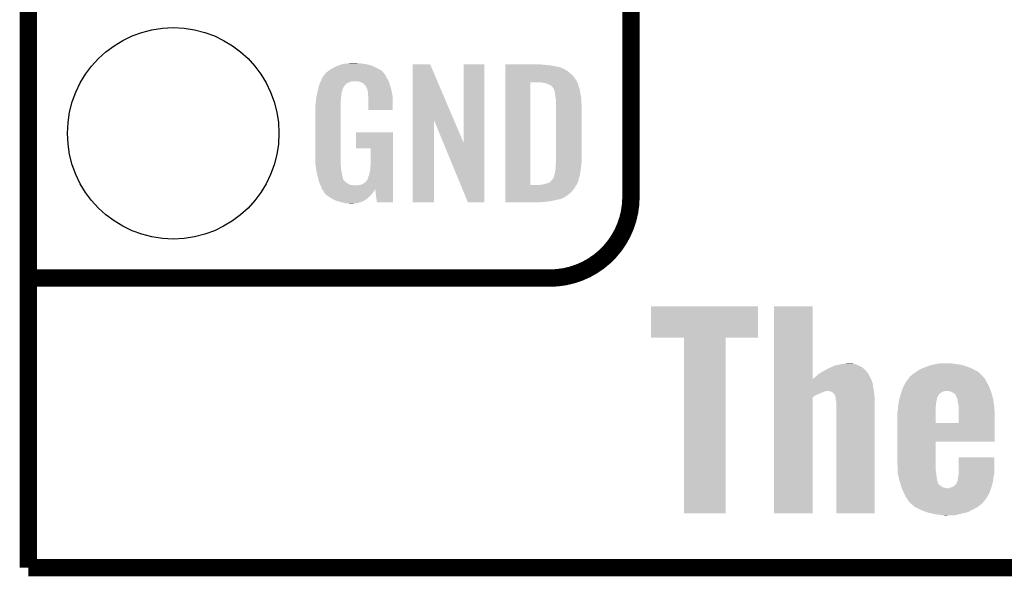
# Model space of a CAD drawing. Extents: x -1.3 to 24.2, y -3.9 to 39.2.
# Tile 1 of 33: x -1.3 to 7.3, y -3.9 to 1. Entities that reach past the tile are written whole.
import ezdxf

# ---------------------------------------------------------------- set-up
doc = ezdxf.new("R2010")
doc.units = 0
doc.layers.get('0').update_dxf_attribs({"linetype": 'CONTINUOUS'})
for name, color, linetype in [('THERMO_31_CLICK_V100_GKO', 5, 'CONTINUOUS'), ('THERMO_31_CLICK_V100_GTO', 14, 'CONTINUOUS'), ('THERMO_31_CLICK_V100_GTS', 12, 'CONTINUOUS')]:
    doc.layers.add(name, color=color, linetype=linetype)

# ---------------------------------------------------------------- blocks, each defined once
blk = doc.blocks.new('ROUND_44')
blk.add_circle((0, 0), 0.9271)

msp = doc.modelspace()

# ---------------------------------------------------------------- linework, layer by layer
at = {"layer": 'THERMO_31_CLICK_V100_GKO', "const_width": 0.1524}
for points in [[(-1.27, -3.81), (-1.27, 36.83)], [(-1.27, -3.81), (21.59, -3.81)]]:
    msp.add_lwpolyline(points, dxfattribs=at)
at = {"layer": 'THERMO_31_CLICK_V100_GTO', "const_width": 0.1524}
for points in [[(4.0132, -0.5588), (4.0132, 18.3388)], [(-1.27, -1.27), (3.302, -1.27)], [(-1.27, -1.27), (-0.26924, -1.27)]]:
    msp.add_lwpolyline(points, dxfattribs=at)
msp.add_lwpolyline([(3.302, -1.27, 0.4142136), (4.0132, -0.5588)], format="xyb", dxfattribs=at)
at = {"layer": 'THERMO_31_CLICK_V100_GTO'}
for points in [[(1.46812, 0.60198), (1.485054, 0.60706), (1.710686, 0.60198), (1.689098, 0.60706)], [(1.485054, 0.60706), (1.493522, 0.6096), (1.689098, 0.60706), (1.67005, 0.6096)], [(1.493522, 0.6096), (1.524, 0.61214), (1.67005, 0.6096), (1.651, 0.61214)], [(1.524, 0.61214), (1.53924, 0.61468), (1.651, 0.61214), (1.635762, 0.61468)], [(1.53924, 0.61468), (1.554482, 0.61722), (1.617982, 0.61468), (1.607822, 0.61722)], [(2.098052, 0.116728), (2.09806, 0.604506), (2.461042, 0.116728), (2.252984, 0.604506)], [(2.09806, 0.604506), (2.098062, 0.60452), (2.252984, 0.604506), (2.098062, 0.60452)], [(2.54762, -0.086252), (2.54764, 0.604498), (2.727946, -0.086252), (2.72796, 0.604498)], [(2.54764, 0.604498), (2.547642, 0.60452), (2.72796, 0.604498), (2.547642, 0.60452)], [(2.91086, 0.60198), (2.910862, 0.60452), (3.24612, 0.60198), (3.22072, 0.60452)], [(1.328424, 0.51563), (1.332992, 0.52324), (1.85673, 0.51563), (1.849122, 0.52324)], [(1.332992, 0.52324), (1.33604, 0.528316), (1.849122, 0.52324), (1.846582, 0.528316)], [(1.33604, 0.528316), (1.336044, 0.528322), (1.846582, 0.528316), (1.846578, 0.528322)], [(1.336044, 0.528322), (1.3589, 0.5461), (1.846578, 0.528322), (1.831342, 0.5461)], [(1.3589, 0.5461), (1.37636, 0.558798), (1.831342, 0.5461), (1.81356, 0.558798)], [(1.37636, 0.558798), (1.386842, 0.56642), (1.81356, 0.558798), (1.798318, 0.56642)], [(1.386842, 0.56642), (1.41224, 0.57912), (1.798318, 0.56642), (1.77292, 0.57912)], [(1.41224, 0.57912), (1.4224, 0.5842), (1.77292, 0.57912), (1.761308, 0.5842)], [(1.4224, 0.5842), (1.44526, 0.59436), (1.761308, 0.5842), (1.738084, 0.59436)], [(1.44526, 0.59436), (1.452874, 0.596898), (1.738084, 0.59436), (1.732282, 0.596898)], [(1.452874, 0.596898), (1.46812, 0.60198), (1.732282, 0.596898), (1.710686, 0.60198)], [(2.91086, 0.59944), (2.91086, 0.60198), (3.27914, 0.59944), (3.24612, 0.60198)], [(2.91086, 0.59436), (2.91086, 0.59944), (3.317238, 0.59436), (3.27914, 0.59944)], [(2.91086, 0.579118), (2.91086, 0.59436), (3.393442, 0.579118), (3.317238, 0.59436)], [(2.91086, 0.56388), (2.91086, 0.579118), (3.42646, 0.56388), (3.393442, 0.579118)], [(2.91086, 0.561338), (2.91086, 0.56388), (3.431542, 0.561338), (3.42646, 0.56388)], [(2.91086, 0.55626), (2.91086, 0.561338), (3.439162, 0.55626), (3.431542, 0.561338)], [(2.91086, 0.54864), (2.91086, 0.55626), (3.4544, 0.54864), (3.439162, 0.55626)], [(2.91086, 0.5334), (2.91086, 0.54864), (3.47218, 0.5334), (3.4544, 0.54864)], [(2.91086, 0.515622), (2.91086, 0.5334), (3.4925, 0.515622), (3.47218, 0.5334)], [(1.280828, 0.426718), (1.285106, 0.436878), (1.511296, 0.426718), (1.521458, 0.436878)], [(1.285106, 0.436878), (1.288314, 0.4445), (1.521458, 0.436878), (1.534158, 0.4445)], [(1.288314, 0.4445), (1.292592, 0.454658), (1.534158, 0.4445), (1.562098, 0.454658)], [(1.292592, 0.45466), (1.2958, 0.46228), (1.88976, 0.45466), (1.88722, 0.46228)], [(1.292592, 0.454658), (1.292592, 0.45466), (1.562098, 0.454658), (1.625596, 0.45466)], [(1.2958, 0.46228), (1.29794, 0.46736), (1.88722, 0.46228), (1.883988, 0.46736)], [(1.29794, 0.46736), (1.3081, 0.49022), (1.883988, 0.46736), (1.869442, 0.49022)], [(1.3081, 0.49022), (1.308102, 0.490222), (1.869442, 0.49022), (1.869442, 0.490222)], [(1.308102, 0.490222), (1.323334, 0.513076), (1.869442, 0.490222), (1.859282, 0.513076)], [(1.323334, 0.513076), (1.32334, 0.513084), (1.859282, 0.513076), (1.859276, 0.513084)], [(1.32334, 0.513084), (1.323362, 0.51562), (1.859276, 0.513084), (1.85674, 0.51562)], [(1.323362, 0.51562), (1.328424, 0.51563), (1.85674, 0.51562), (1.85673, 0.51563)], [(1.640842, 0.44958), (1.625596, 0.45466), (1.891454, 0.44958), (1.88976, 0.45466)], [(1.650998, 0.447042), (1.640842, 0.44958), (1.8923, 0.447042), (1.891454, 0.44958)], [(1.666238, 0.436882), (1.650998, 0.447042), (1.895686, 0.436882), (1.8923, 0.447042)], [(1.671316, 0.434342), (1.666238, 0.436882), (1.896534, 0.434342), (1.895686, 0.436882)], [(1.680028, 0.42418), (1.671316, 0.434342), (1.89992, 0.42418), (1.896534, 0.434342)], [(2.910842, -0.452098), (2.910858, 0.44704), (3.13182, -0.452098), (3.131842, 0.44704)], [(2.910858, 0.4699), (2.91086, 0.4953), (3.5306, 0.4699), (3.51282, 0.4953)], [(2.910858, 0.44704), (2.910858, 0.4699), (3.54307, 0.44704), (3.5306, 0.4699)], [(2.91086, 0.4953), (2.91086, 0.515622), (3.51282, 0.4953), (3.4925, 0.515622)], [(3.243582, 0.4445), (3.223258, 0.44704), (3.544456, 0.4445), (3.54307, 0.44704)], [(3.25247, 0.44196), (3.243582, 0.4445), (3.54584, 0.44196), (3.544456, 0.4445)], [(3.261358, 0.43942), (3.25247, 0.44196), (3.547112, 0.43942), (3.54584, 0.44196)], [(3.274062, 0.436878), (3.261358, 0.43942), (3.548382, 0.436878), (3.547112, 0.43942)], [(3.286762, 0.431798), (3.274062, 0.436878), (3.549652, 0.431798), (3.548382, 0.436878)], [(3.294382, 0.42672), (3.286762, 0.431798), (3.55092, 0.42672), (3.549652, 0.431798)], [(1.260106, 0.342898), (1.262244, 0.353058), (1.4732, 0.342898), (1.47574, 0.353058)], [(1.262244, 0.353058), (1.263848, 0.360676), (1.47574, 0.353058), (1.47574, 0.360676)], [(1.263848, 0.360676), (1.26492, 0.36576), (1.47574, 0.360676), (1.477588, 0.36576)], [(1.26492, 0.36576), (1.270362, 0.388618), (1.477588, 0.36576), (1.4859, 0.388618)], [(1.270362, 0.388618), (1.2752, 0.408938), (1.4859, 0.388618), (1.49606, 0.408938)], [(1.2752, 0.408938), (1.277622, 0.419102), (1.49606, 0.408938), (1.502836, 0.419102)], [(1.277622, 0.419102), (1.279758, 0.424176), (1.502836, 0.419102), (1.50622, 0.424176)], [(1.279758, 0.424176), (1.280828, 0.426718), (1.50622, 0.424176), (1.511296, 0.426718)], [(1.68656, 0.41656), (1.680028, 0.42418), (1.902162, 0.41656), (1.89992, 0.42418)], [(1.69672, 0.396242), (1.68656, 0.41656), (1.908138, 0.396242), (1.902162, 0.41656)], [(1.701796, 0.388626), (1.69672, 0.396242), (1.910378, 0.388626), (1.908138, 0.396242)], [(1.7018, 0.381004), (1.701796, 0.388626), (1.91262, 0.381004), (1.910378, 0.388626)], [(1.701802, 0.381002), (1.7018, 0.381004), (1.91262, 0.381002), (1.91262, 0.381004)], [(1.704338, 0.375924), (1.701802, 0.381002), (1.913588, 0.375924), (1.91262, 0.381002)], [(1.70434, 0.373382), (1.704338, 0.375924), (1.914072, 0.373382), (1.913588, 0.375924)], [(1.70688, 0.360682), (1.70434, 0.373382), (1.916492, 0.360682), (1.914072, 0.373382)], [(1.70688, 0.340362), (1.70688, 0.360682), (1.920362, 0.340362), (1.916492, 0.360682)], [(3.299464, 0.42418), (3.294382, 0.42672), (3.551646, 0.42418), (3.55092, 0.42672)], [(3.302004, 0.424178), (3.299464, 0.42418), (3.551648, 0.424178), (3.551646, 0.42418)], [(3.31216, 0.419098), (3.302004, 0.424178), (3.553098, 0.419098), (3.551648, 0.424178)], [(3.322318, 0.40894), (3.31216, 0.419098), (3.556, 0.40894), (3.553098, 0.419098)], [(3.32232, 0.408938), (3.322318, 0.40894), (3.556002, 0.408938), (3.556, 0.40894)], [(3.337562, 0.388618), (3.32232, 0.408938), (3.562774, 0.388618), (3.556002, 0.408938)], [(3.338198, 0.38608), (3.337562, 0.388618), (3.56362, 0.38608), (3.562774, 0.388618)], [(3.3401, 0.378462), (3.338198, 0.38608), (3.56489, 0.378462), (3.56362, 0.38608)], [(3.34264, 0.37084), (3.3401, 0.378462), (3.56616, 0.37084), (3.56489, 0.378462)], [(3.34518, 0.365756), (3.34264, 0.37084), (3.567008, 0.365756), (3.56616, 0.37084)], [(3.34518, 0.363218), (3.34518, 0.365756), (3.567432, 0.363218), (3.567008, 0.365756)], [(3.34645, 0.3556), (3.34518, 0.363218), (3.5687, 0.3556), (3.567432, 0.363218)], [(3.34772, 0.34798), (3.34645, 0.3556), (3.570224, 0.34798), (3.5687, 0.3556)], [(3.35153, 0.3175), (3.34772, 0.34798), (3.57632, 0.3175), (3.570224, 0.34798)], [(1.24714, 0.25146), (1.24968, 0.26924), (1.46812, 0.25146), (1.46812, 0.26924)], [(1.24968, 0.26924), (1.250214, 0.274318), (1.46812, 0.26924), (1.46812, 0.274318)], [(1.250214, 0.274318), (1.25262, 0.29718), (1.46812, 0.274318), (1.47066, 0.29718)], [(1.25262, 0.29718), (1.254492, 0.314958), (1.47066, 0.29718), (1.47066, 0.314958)], [(1.254492, 0.314958), (1.25476, 0.3175), (1.47066, 0.314958), (1.471082, 0.3175)], [(1.25476, 0.3175), (1.257432, 0.330198), (1.471082, 0.3175), (1.4732, 0.330198)], [(1.257432, 0.330198), (1.260106, 0.342898), (1.4732, 0.330198), (1.4732, 0.342898)], [(1.708836, 0.327658), (1.70688, 0.340362), (1.92278, 0.327658), (1.920362, 0.340362)], [(1.71196, 0.307342), (1.708836, 0.327658), (1.923628, 0.307342), (1.92278, 0.327658)], [(1.71196, 0.2667), (1.71196, 0.307342), (1.92532, 0.2667), (1.923628, 0.307342)], [(1.71196, 0.203222), (1.71196, 0.2667), (1.925298, 0.203222), (1.92532, 0.2667)], [(3.35534, 0.287018), (3.35153, 0.3175), (3.578114, 0.287018), (3.57632, 0.3175)], [(3.35534, 0.27432), (3.35534, 0.287018), (3.57886, 0.27432), (3.578114, 0.287018)], [(3.35534, 0.228602), (3.35534, 0.27432), (3.5814, 0.228602), (3.57886, 0.27432)], [(1.2446, 0.218442), (1.24714, 0.233682), (1.46812, 0.218442), (1.46812, 0.233682)], [(1.2446, -0.20574), (1.2446, 0.218442), (1.46812, -0.20574), (1.46812, 0.218442)], [(1.24714, 0.233682), (1.24714, 0.25146), (1.46812, 0.233682), (1.46812, 0.25146)], [(1.925298, 0.2032), (1.71196, 0.203222), (1.925298, 0.2032), (1.925298, 0.203222)], [(3.35534, -0.23622), (3.35534, 0.228602), (3.5814, -0.23622), (3.5814, 0.228602)], [(2.09804, -0.604498), (2.098052, 0.116728), (2.285978, -0.604498), (2.286, 0.116728)], [(2.369636, -0.086252), (2.286, 0.116728), (2.54762, -0.086252), (2.461042, 0.116728)], [(1.60274, -0.132058), (1.60276, 0.007598), (1.927854, -0.132058), (1.92786, 0.007598)], [(1.60276, 0.007598), (1.602762, 0.00762), (1.92786, 0.007598), (1.602762, 0.00762)], [(2.583176, -0.604506), (2.369636, -0.086252), (2.727938, -0.604506), (2.727946, -0.086252)], [(1.732258, -0.13208), (1.60274, -0.132058), (1.927854, -0.13208), (1.927854, -0.132058)], [(1.73228, -0.243842), (1.732258, -0.13208), (1.92785, -0.243842), (1.927854, -0.13208)], [(1.246868, -0.26924), (1.2446, -0.20574), (1.46812, -0.26924), (1.46812, -0.20574)], [(1.72974, -0.28194), (1.73228, -0.243842), (1.927848, -0.28194), (1.92785, -0.243842)], [(3.354416, -0.26162), (3.35534, -0.25146), (3.57886, -0.26162), (3.579876, -0.25146)], [(3.35534, -0.25146), (3.35534, -0.23622), (3.579876, -0.25146), (3.5814, -0.23622)], [(1.24714, -0.276858), (1.246868, -0.26924), (1.469074, -0.276858), (1.46812, -0.26924)], [(1.249174, -0.289562), (1.24714, -0.276858), (1.47066, -0.289562), (1.469074, -0.276858)], [(1.252832, -0.312422), (1.249174, -0.289562), (1.47066, -0.312422), (1.47066, -0.289562)], [(1.256488, -0.33528), (1.252832, -0.312422), (1.47574, -0.33528), (1.47066, -0.312422)], [(1.2573, -0.34036), (1.256488, -0.33528), (1.476756, -0.34036), (1.47574, -0.33528)], [(1.26238, -0.36068), (1.2573, -0.34036), (1.48082, -0.36068), (1.476756, -0.34036)], [(1.71704, -0.365758), (1.72212, -0.3429), (1.927846, -0.365758), (1.927846, -0.3429)], [(1.72212, -0.3429), (1.7272, -0.31496), (1.927846, -0.3429), (1.927848, -0.31496)], [(1.7272, -0.31496), (1.72974, -0.28194), (1.927848, -0.31496), (1.927848, -0.28194)], [(3.347718, -0.345442), (3.34772, -0.335282), (3.568698, -0.345442), (3.57015, -0.335282)], [(3.34772, -0.335282), (3.35026, -0.322578), (3.57015, -0.335282), (3.571966, -0.322578)], [(3.35026, -0.322578), (3.3528, -0.30226), (3.571966, -0.322578), (3.574868, -0.30226)], [(3.3528, -0.279398), (3.354416, -0.26162), (3.577378, -0.279398), (3.57886, -0.26162)], [(3.3528, -0.2921), (3.3528, -0.279398), (3.57632, -0.2921), (3.577378, -0.279398)], [(3.3528, -0.30226), (3.3528, -0.2921), (3.574868, -0.30226), (3.57632, -0.2921)], [(1.269366, -0.388622), (1.26238, -0.36068), (1.485902, -0.388622), (1.48082, -0.36068)], [(1.27, -0.39116), (1.269366, -0.388622), (1.486856, -0.39116), (1.485902, -0.388622)], [(1.273558, -0.40894), (1.27, -0.39116), (1.493524, -0.40894), (1.486856, -0.39116)], [(1.274066, -0.411484), (1.273558, -0.40894), (1.496062, -0.411484), (1.493524, -0.40894)], [(1.27508, -0.416558), (1.274066, -0.411484), (1.498604, -0.416558), (1.496062, -0.411484)], [(1.275082, -0.41656), (1.27508, -0.416558), (1.498604, -0.41656), (1.498604, -0.416558)], [(1.280796, -0.4318), (1.275082, -0.41656), (1.51892, -0.4318), (1.498604, -0.41656)], [(1.673858, -0.43688), (1.689102, -0.424178), (1.927844, -0.43688), (1.927844, -0.424178)], [(1.689102, -0.424178), (1.701802, -0.406398), (1.927844, -0.424178), (1.927844, -0.406398)], [(1.701802, -0.406398), (1.70434, -0.403856), (1.927844, -0.406398), (1.927844, -0.403856)], [(1.70434, -0.403856), (1.70688, -0.396238), (1.927844, -0.403856), (1.927844, -0.396238)], [(1.70688, -0.396238), (1.709422, -0.383538), (1.927844, -0.396238), (1.927844, -0.383538)], [(1.709422, -0.383538), (1.71704, -0.365758), (1.927844, -0.383538), (1.927846, -0.365758)], [(3.291842, -0.43434), (3.30708, -0.42418), (3.54584, -0.43434), (3.548966, -0.42418)], [(3.30708, -0.42418), (3.309622, -0.421638), (3.548966, -0.42418), (3.549748, -0.421638)], [(3.309622, -0.421638), (3.32232, -0.4064), (3.549748, -0.421638), (3.554436, -0.4064)], [(3.32232, -0.4064), (3.32613, -0.40132), (3.554436, -0.4064), (3.556, -0.40132)], [(3.32613, -0.40132), (3.337558, -0.386084), (3.556, -0.40132), (3.560062, -0.386084)], [(3.337558, -0.386084), (3.3401, -0.37084), (3.560062, -0.386084), (3.564128, -0.37084)], [(3.3401, -0.37084), (3.342638, -0.363222), (3.564128, -0.37084), (3.56616, -0.363222)], [(3.342638, -0.363222), (3.345178, -0.355602), (3.56616, -0.363222), (3.567248, -0.355602)], [(3.345178, -0.355602), (3.34518, -0.353064), (3.567248, -0.355602), (3.56761, -0.353064)], [(3.34518, -0.353064), (3.347718, -0.345442), (3.56761, -0.353064), (3.568698, -0.345442)], [(1.2827, -0.43688), (1.280796, -0.4318), (1.52527, -0.43688), (1.51892, -0.4318)], [(1.284878, -0.441962), (1.2827, -0.43688), (1.531622, -0.441962), (1.52527, -0.43688)], [(1.289232, -0.45212), (1.284878, -0.441962), (1.551944, -0.45212), (1.531622, -0.441962)], [(1.29032, -0.45466), (1.289232, -0.45212), (1.57226, -0.45466), (1.551944, -0.45212)], [(1.29159, -0.4572), (1.29032, -0.45466), (1.597658, -0.4572), (1.57226, -0.45466)], [(1.29794, -0.4699), (1.29159, -0.4572), (1.927842, -0.4699), (1.927842, -0.4572)], [(1.30302, -0.485138), (1.29794, -0.4699), (1.927842, -0.485138), (1.927842, -0.4699)], [(1.30357, -0.486236), (1.30302, -0.485138), (1.927842, -0.486236), (1.927842, -0.485138)], [(1.30357, -0.486238), (1.30357, -0.486236), (1.77038, -0.486238), (1.7704, -0.486236)], [(1.305564, -0.490224), (1.30357, -0.486238), (1.770378, -0.490224), (1.77038, -0.486238)], [(1.3081, -0.495298), (1.305564, -0.490224), (1.767478, -0.495298), (1.770378, -0.490224)], [(1.316568, -0.508), (1.3081, -0.495298), (1.76022, -0.508), (1.767478, -0.495298)], [(1.31826, -0.51054), (1.316568, -0.508), (1.758314, -0.51054), (1.76022, -0.508)], [(1.320794, -0.513074), (1.31826, -0.51054), (1.756414, -0.513074), (1.758314, -0.51054)], [(1.3208, -0.515616), (1.320794, -0.513074), (1.754508, -0.515616), (1.756414, -0.513074)], [(1.329872, -0.52832), (1.3208, -0.515616), (1.74498, -0.52832), (1.754508, -0.515616)], [(1.610362, -0.4572), (1.62306, -0.45466), (1.927842, -0.4572), (1.927842, -0.45466)], [(1.62306, -0.45466), (1.640842, -0.452118), (1.927842, -0.45466), (1.927842, -0.452118)], [(1.640842, -0.452118), (1.656082, -0.44704), (1.927842, -0.452118), (1.927842, -0.44704)], [(1.656082, -0.44704), (1.673858, -0.43688), (1.927842, -0.44704), (1.927844, -0.43688)], [(1.785618, -0.6045), (1.7704, -0.486236), (1.927838, -0.6045), (1.927842, -0.486236)], [(2.91084, -0.523242), (2.910842, -0.4826), (3.482338, -0.523242), (3.5179, -0.4826)], [(2.910842, -0.45212), (2.910842, -0.452098), (3.213098, -0.45212), (3.13182, -0.452098)], [(2.910842, -0.462282), (2.910842, -0.45212), (3.528058, -0.462282), (3.536186, -0.45212)], [(2.910842, -0.4826), (2.910842, -0.462282), (3.5179, -0.4826), (3.528058, -0.462282)], [(3.213098, -0.45212), (3.225798, -0.44958), (3.536186, -0.45212), (3.53822, -0.44958)], [(3.241036, -0.44958), (3.27406, -0.43942), (3.53822, -0.44958), (3.5433, -0.43942)], [(3.27406, -0.43942), (3.29184, -0.434342), (3.5433, -0.43942), (3.545838, -0.434342)], [(3.29184, -0.434342), (3.291842, -0.43434), (3.545838, -0.434342), (3.54584, -0.43434)], [(1.333498, -0.533398), (1.329872, -0.52832), (1.740466, -0.533398), (1.74498, -0.52832)], [(1.35382, -0.54864), (1.333498, -0.533398), (1.726916, -0.54864), (1.740466, -0.533398)], [(1.357632, -0.55118), (1.35382, -0.54864), (1.72466, -0.55118), (1.726916, -0.54864)], [(1.391918, -0.574038), (1.357632, -0.55118), (1.699516, -0.574038), (1.72466, -0.55118)], [(1.39737, -0.576582), (1.391918, -0.574038), (1.696718, -0.576582), (1.699516, -0.574038)], [(1.43002, -0.59182), (1.39737, -0.576582), (1.670048, -0.59182), (1.696718, -0.576582)], [(1.447292, -0.5969), (1.43002, -0.59182), (1.661158, -0.5969), (1.670048, -0.59182)], [(1.4732, -0.60452), (1.447292, -0.5969), (1.639568, -0.60452), (1.661158, -0.5969)], [(2.91084, -0.54356), (2.91084, -0.523242), (3.456938, -0.54356), (3.482338, -0.523242)], [(2.91084, -0.56134), (2.91084, -0.54356), (3.428998, -0.56134), (3.456938, -0.54356)], [(2.91084, -0.56896), (2.91084, -0.56134), (3.41376, -0.56896), (3.428998, -0.56134)], [(2.91084, -0.57658), (2.91084, -0.56896), (3.395978, -0.57658), (3.41376, -0.56896)], [(2.91084, -0.58166), (2.91084, -0.57658), (3.36804, -0.58166), (3.395978, -0.57658)], [(2.91084, -0.58928), (2.91084, -0.58166), (3.33756, -0.58928), (3.36804, -0.58166)], [(2.91084, -0.5969), (2.91084, -0.58928), (3.29946, -0.5969), (3.33756, -0.58928)], [(2.91084, -0.60198), (2.91084, -0.5969), (3.25374, -0.60198), (3.29946, -0.5969)], [(2.91084, -0.604498), (2.91084, -0.60198), (3.205898, -0.604498), (3.25374, -0.60198)], [(1.50876, -0.61214), (1.4732, -0.60452), (1.617978, -0.61214), (1.639568, -0.60452)], [(1.523998, -0.61468), (1.50876, -0.61214), (1.59258, -0.61468), (1.617978, -0.61214)], [(1.551938, -0.61722), (1.539238, -0.61468), (1.567182, -0.61722), (1.59258, -0.61468)], [(1.927838, -0.60452), (1.785618, -0.6045), (1.927838, -0.60452), (1.927838, -0.6045)], [(2.285978, -0.60452), (2.09804, -0.604498), (2.285978, -0.60452), (2.285978, -0.604498)], [(2.727938, -0.60452), (2.583176, -0.604506), (2.727938, -0.60452), (2.727938, -0.604506)], [(3.205482, -0.60452), (2.91084, -0.604498), (3.205482, -0.60452), (3.205898, -0.604498)], [(4.18846, -1.793218), (4.18848, -1.518942), (5.128238, -1.793218), (5.12826, -1.518942)], [(4.18848, -1.518942), (4.188482, -1.51892), (5.12826, -1.518942), (4.188482, -1.51892)], [(5.267974, -2.156436), (5.26798, -1.518942), (5.605816, -2.156436), (5.60578, -1.518942)], [(5.26798, -1.518942), (5.267982, -1.51892), (5.60578, -1.518942), (5.267982, -1.51892)], [(4.477998, -1.79324), (4.18846, -1.793218), (5.128238, -1.79324), (5.128238, -1.793218)], [(4.478, -1.793262), (4.477998, -1.79324), (4.84378, -1.793262), (5.128238, -1.79324)], [(4.47802, -3.332458), (4.478, -1.793262), (4.843758, -3.332458), (4.84378, -1.793262)], [(5.726176, -2.07264), (5.74548, -2.06248), (6.06298, -2.07264), (6.05155, -2.06248)], [(5.74548, -2.06248), (5.766812, -2.052322), (6.05155, -2.06248), (6.04012, -2.052322)], [(5.766812, -2.052322), (5.798822, -2.03708), (6.04012, -2.052322), (6.00964, -2.03708)], [(5.798822, -2.03708), (5.847588, -2.02692), (6.00964, -2.03708), (5.986782, -2.02692)], [(5.847588, -2.02692), (5.85978, -2.02438), (5.986782, -2.02692), (5.978316, -2.02438)], [(5.85978, -2.02438), (5.902114, -2.0193), (5.978316, -2.02438), (5.961382, -2.0193)], [(5.902114, -2.0193), (5.923282, -2.01676), (5.961382, -2.0193), (5.94106, -2.01676)], [(6.54304, -2.07264), (6.560184, -2.06502), (7.021716, -2.07264), (7.007862, -2.06502)], [(6.560184, -2.06502), (6.58876, -2.05232), (7.007862, -2.06502), (6.974528, -2.05232)], [(6.58876, -2.05232), (6.611628, -2.044698), (6.974528, -2.05232), (6.95452, -2.044698)], [(6.611628, -2.044698), (6.6421, -2.034542), (6.95452, -2.044698), (6.922358, -2.034542)], [(6.6421, -2.034542), (6.664118, -2.02946), (6.922358, -2.034542), (6.906262, -2.02946)], [(6.664118, -2.02946), (6.68613, -2.02438), (6.906262, -2.02946), (6.857998, -2.02438)], [(6.68613, -2.02438), (6.708142, -2.0193), (6.857998, -2.02438), (6.830908, -2.0193)], [(6.708142, -2.0193), (6.7818, -2.01676), (6.830908, -2.0193), (6.817362, -2.01676)], [(5.267972, -2.189484), (5.267974, -2.15646), (6.13156, -2.189484), (6.11886, -2.15646)], [(5.267974, -2.15646), (5.267974, -2.156436), (6.11886, -2.15646), (6.118848, -2.156436)], [(5.605816, -2.156436), (5.613402, -2.15138), (6.118848, -2.156436), (6.116038, -2.15138)], [(5.613402, -2.15138), (5.63118, -2.13614), (6.116038, -2.15138), (6.107572, -2.13614)], [(5.63118, -2.13614), (5.63397, -2.133602), (6.107572, -2.13614), (6.10616, -2.133602)], [(5.63397, -2.133602), (5.653528, -2.115822), (6.10616, -2.133602), (6.09854, -2.115822)], [(5.653528, -2.115822), (5.659122, -2.110738), (6.09854, -2.115822), (6.09473, -2.110738)], [(5.659122, -2.110738), (5.667584, -2.10566), (6.09473, -2.110738), (6.090922, -2.10566)], [(5.667584, -2.10566), (5.676044, -2.100584), (6.090922, -2.10566), (6.088382, -2.100584)], [(5.676044, -2.100584), (5.69722, -2.08788), (6.088382, -2.100584), (6.076834, -2.08788)], [(5.69722, -2.08788), (5.726176, -2.07264), (6.076834, -2.08788), (6.06298, -2.07264)], [(6.423662, -2.18186), (6.444246, -2.153922), (7.13232, -2.18186), (7.117082, -2.153922)], [(6.444246, -2.153922), (6.453604, -2.141222), (7.117082, -2.153922), (7.104382, -2.141222)], [(6.453604, -2.141222), (6.45922, -2.1336), (7.104382, -2.141222), (7.0993, -2.1336)], [(6.45922, -2.1336), (6.459222, -2.133598), (7.0993, -2.1336), (7.099298, -2.133598)], [(6.459222, -2.133598), (6.466842, -2.128518), (7.099298, -2.133598), (7.094218, -2.128518)], [(6.466842, -2.128518), (6.47954, -2.11582), (7.094218, -2.128518), (7.08152, -2.11582)], [(6.47954, -2.11582), (6.50494, -2.09804), (7.08152, -2.11582), (7.06374, -2.09804)], [(6.50494, -2.09804), (6.512556, -2.092962), (7.06374, -2.09804), (7.05866, -2.092962)], [(6.512556, -2.092962), (6.54304, -2.07264), (7.05866, -2.092962), (7.021716, -2.07264)], [(5.267972, -2.22504), (5.267972, -2.189484), (6.13664, -2.22504), (6.13156, -2.189484)], [(5.267972, -2.2606), (5.267972, -2.22504), (6.143308, -2.2606), (6.13664, -2.22504)], [(6.387636, -2.2606), (6.39572, -2.235198), (7.168446, -2.2606), (7.158568, -2.235198)], [(6.39572, -2.235198), (6.403702, -2.21996), (7.158568, -2.235198), (7.15264, -2.21996)], [(6.403702, -2.21996), (6.423662, -2.18186), (7.15264, -2.21996), (7.13232, -2.18186)], [(5.26796, -3.332458), (5.267972, -2.31649), (5.605758, -3.332458), (5.60578, -2.31649)], [(5.267972, -2.263142), (5.267972, -2.2606), (5.714998, -2.263142), (5.725158, -2.2606)], [(5.267972, -2.27076), (5.267972, -2.263142), (5.69722, -2.27076), (5.714998, -2.263142)], [(5.267972, -2.28854), (5.267972, -2.27076), (5.65404, -2.28854), (5.69722, -2.27076)], [(5.267972, -2.298702), (5.267972, -2.28854), (5.631178, -2.298702), (5.65404, -2.28854)], [(5.267972, -2.31649), (5.267972, -2.298702), (5.60578, -2.31649), (5.631178, -2.298702)], [(5.763256, -2.26314), (5.735322, -2.2606), (6.143786, -2.26314), (6.143308, -2.2606)], [(5.7677, -2.265678), (5.763256, -2.26314), (6.14426, -2.265678), (6.143786, -2.26314)], [(5.781038, -2.273298), (5.7677, -2.265678), (6.145064, -2.273298), (6.14426, -2.265678)], [(5.796278, -2.28854), (5.781038, -2.273298), (6.146668, -2.28854), (6.145064, -2.273298)], [(5.806438, -2.308858), (5.796278, -2.28854), (6.148806, -2.308858), (6.146668, -2.28854)], [(5.806902, -2.313942), (5.806438, -2.308858), (6.14934, -2.313942), (6.148806, -2.308858)], [(5.80898, -2.336798), (5.806902, -2.313942), (6.149338, -2.336798), (6.14934, -2.313942)], [(6.365602, -2.33426), (6.369956, -2.319018), (6.69544, -2.33426), (6.697982, -2.319018)], [(6.369956, -2.319018), (6.37286, -2.308858), (6.697982, -2.319018), (6.70306, -2.308858)], [(6.37286, -2.308858), (6.375036, -2.301238), (6.70306, -2.308858), (6.705602, -2.301238)], [(6.375036, -2.301238), (6.37794, -2.29108), (6.705602, -2.301238), (6.713728, -2.29108)], [(6.37794, -2.29108), (6.378748, -2.28854), (6.713728, -2.29108), (6.71576, -2.28854)], [(6.378748, -2.28854), (6.38198, -2.278378), (6.71576, -2.28854), (6.725922, -2.278378)], [(6.38198, -2.278378), (6.386828, -2.26314), (6.725922, -2.278378), (6.753864, -2.26314)], [(6.386828, -2.26314), (6.387636, -2.2606), (6.753864, -2.26314), (6.776722, -2.2606)], [(6.817354, -2.265678), (6.799578, -2.2606), (7.17042, -2.265678), (7.168446, -2.2606)], [(6.81736, -2.26568), (6.817354, -2.265678), (7.170422, -2.26568), (7.17042, -2.265678)], [(6.842758, -2.27838), (6.81736, -2.26568), (7.174126, -2.27838), (7.170422, -2.26568)], [(6.858002, -2.291084), (6.842758, -2.27838), (7.17783, -2.291084), (7.174126, -2.27838)], [(6.86054, -2.296164), (6.858002, -2.291084), (7.179312, -2.296164), (7.17783, -2.291084)], [(6.860542, -2.298704), (6.86054, -2.296164), (7.180052, -2.298704), (7.179312, -2.296164)], [(6.87451, -2.326642), (6.860542, -2.298704), (7.1882, -2.326642), (7.180052, -2.298704)], [(6.87578, -2.329184), (6.87451, -2.326642), (7.188564, -2.329184), (7.1882, -2.326642)], [(6.88086, -2.372362), (6.87578, -2.329184), (7.194732, -2.372362), (7.188564, -2.329184)], [(5.81406, -2.359658), (5.80898, -2.336798), (6.149338, -2.359658), (6.149338, -2.336798)], [(5.81406, -3.332458), (5.81406, -2.359658), (6.149318, -3.332458), (6.149338, -2.359658)], [(6.35254, -2.43332), (6.354126, -2.40792), (6.68528, -2.43332), (6.68528, -2.40792)], [(6.354126, -2.40792), (6.35508, -2.39268), (6.68528, -2.40792), (6.68655, -2.39268)], [(6.35508, -2.39268), (6.357486, -2.37744), (6.68655, -2.39268), (6.68782, -2.37744)], [(6.357486, -2.37744), (6.361094, -2.35458), (6.68782, -2.37744), (6.69036, -2.35458)], [(6.361094, -2.35458), (6.3627, -2.344418), (6.69036, -2.35458), (6.6929, -2.344418)], [(6.3627, -2.344418), (6.365602, -2.33426), (6.6929, -2.344418), (6.69544, -2.33426)], [(6.88594, -2.390142), (6.88086, -2.372362), (7.197272, -2.390142), (7.194732, -2.372362)], [(6.885926, -2.479038), (6.885938, -2.39776), (7.20344, -2.479038), (7.19836, -2.39776)], [(6.885938, -2.39776), (6.88594, -2.390142), (7.19836, -2.39776), (7.197272, -2.390142)], [(6.35, -2.446018), (6.35254, -2.43332), (6.68528, -2.446018), (6.68528, -2.43332)], [(6.35, -2.542518), (6.35, -2.446018), (6.68528, -2.542518), (6.68528, -2.446018)], [(6.885918, -2.54254), (6.885926, -2.479038), (7.203432, -2.54254), (7.20344, -2.479038)], [(6.35, -2.54254), (6.35, -2.542518), (6.885918, -2.54254), (6.68528, -2.542518)], [(6.35, -2.7051), (6.35, -2.54254), (7.203418, -2.7051), (7.203432, -2.54254)], [(6.35, -2.705122), (6.35, -2.7051), (6.68528, -2.705122), (7.203418, -2.7051)], [(6.35, -2.90576), (6.35, -2.705122), (6.68528, -2.90576), (6.68528, -2.705122)], [(6.88594, -2.987042), (6.88596, -2.842282), (7.19836, -2.987042), (7.19836, -2.842282)], [(6.88596, -2.842282), (6.885962, -2.84226), (7.19836, -2.842282), (6.885962, -2.84226)], [(6.35161, -2.95402), (6.35, -2.90576), (6.68528, -2.95402), (6.68528, -2.90576)], [(6.352288, -2.97434), (6.35161, -2.95402), (6.68782, -2.97434), (6.68528, -2.95402)], [(6.35254, -2.981958), (6.352288, -2.97434), (6.688964, -2.981958), (6.68782, -2.97434)], [(6.362136, -3.02514), (6.35254, -2.981958), (6.69544, -3.02514), (6.688964, -2.981958)], [(6.880224, -3.0226), (6.88086, -3.01752), (7.19074, -3.0226), (7.191828, -3.01752)], [(6.88086, -3.01752), (6.88594, -2.997198), (7.191828, -3.01752), (7.196182, -2.997198)], [(6.88594, -2.997198), (6.88594, -2.987042), (7.196182, -2.997198), (7.19836, -2.987042)], [(6.366652, -3.045462), (6.362136, -3.02514), (6.697982, -3.045462), (6.69544, -3.02514)], [(6.36778, -3.05054), (6.366652, -3.045462), (6.699676, -3.05054), (6.697982, -3.045462)], [(6.37344, -3.068324), (6.36778, -3.05054), (6.7056, -3.068324), (6.699676, -3.05054)], [(6.374248, -3.070866), (6.37344, -3.068324), (6.705606, -3.070866), (6.7056, -3.068324)], [(6.379904, -3.08864), (6.374248, -3.070866), (6.72338, -3.08864), (6.705606, -3.070866)], [(6.38556, -3.106422), (6.379904, -3.08864), (6.748782, -3.106422), (6.72338, -3.08864)], [(6.38663, -3.10896), (6.38556, -3.106422), (6.76148, -3.10896), (6.748782, -3.106422)], [(6.81228, -3.108958), (6.840222, -3.098798), (7.171946, -3.108958), (7.174994, -3.098798)], [(6.840222, -3.098798), (6.86054, -3.081014), (7.174994, -3.098798), (7.180328, -3.081014)], [(6.86054, -3.081014), (6.863084, -3.073398), (7.180328, -3.081014), (7.182612, -3.073398)], [(6.863084, -3.073398), (6.868162, -3.068316), (7.182612, -3.073398), (7.184136, -3.068316)], [(6.868162, -3.068316), (6.870698, -3.063242), (7.184136, -3.068316), (7.18566, -3.063242)], [(6.870698, -3.063242), (6.87578, -3.053078), (7.18566, -3.063242), (7.18693, -3.053078)], [(6.87578, -3.053078), (6.87832, -3.03784), (7.18693, -3.053078), (7.188834, -3.03784)], [(6.87832, -3.03784), (6.880224, -3.0226), (7.188834, -3.03784), (7.19074, -3.0226)], [(6.388768, -3.11404), (6.38663, -3.10896), (6.781802, -3.11404), (6.76148, -3.10896)], [(6.40588, -3.15468), (6.388768, -3.11404), (7.155448, -3.15468), (7.170422, -3.11404)], [(6.409692, -3.162302), (6.40588, -3.15468), (7.15264, -3.162302), (7.155448, -3.15468)], [(6.42366, -3.190238), (6.409692, -3.162302), (7.135566, -3.190238), (7.15264, -3.162302)], [(6.434976, -3.20802), (6.42366, -3.190238), (7.1247, -3.20802), (7.135566, -3.190238)], [(6.789422, -3.11404), (6.81228, -3.108958), (7.170422, -3.11404), (7.171946, -3.108958)], [(6.44144, -3.218178), (6.434976, -3.20802), (7.116334, -3.218178), (7.1247, -3.20802)], [(6.45414, -3.23342), (6.44144, -3.218178), (7.103782, -3.23342), (7.116334, -3.218178)], [(6.45922, -3.241038), (6.45414, -3.23342), (7.097508, -3.241038), (7.103782, -3.23342)], [(6.471412, -3.251198), (6.45922, -3.241038), (7.089142, -3.251198), (7.097508, -3.241038)], [(6.474464, -3.253742), (6.471412, -3.251198), (7.086598, -3.253742), (7.089142, -3.251198)], [(6.486654, -3.2639), (6.474464, -3.253742), (7.06882, -3.2639), (7.086598, -3.253742)], [(6.50494, -3.27914), (6.486654, -3.2639), (7.0514, -3.27914), (7.06882, -3.2639)], [(6.51028, -3.281682), (6.50494, -3.27914), (7.048496, -3.281682), (7.0514, -3.27914)], [(4.843758, -3.33248), (4.47802, -3.332458), (4.843758, -3.33248), (4.843758, -3.332458)], [(5.605758, -3.33248), (5.26796, -3.332458), (5.605758, -3.33248), (5.605758, -3.332458)], [(6.149318, -3.33248), (5.81406, -3.332458), (6.149318, -3.33248), (6.149318, -3.332458)], [(6.547612, -3.29946), (6.51028, -3.281682), (7.01294, -3.29946), (7.048496, -3.281682)], [(6.55828, -3.30454), (6.547612, -3.29946), (7.003344, -3.30454), (7.01294, -3.29946)], [(6.602738, -3.322322), (6.55828, -3.30454), (6.969756, -3.322322), (7.003344, -3.30454)], [(6.609078, -3.324858), (6.602738, -3.322322), (6.959102, -3.324858), (6.969756, -3.322322)], [(6.651754, -3.33502), (6.609078, -3.324858), (6.91642, -3.33502), (6.959102, -3.324858)], [(6.66242, -3.33756), (6.651754, -3.33502), (6.905836, -3.33756), (6.91642, -3.33502)], [(6.70814, -3.34518), (6.66242, -3.33756), (6.874084, -3.34518), (6.905836, -3.33756)], [(6.74878, -3.35026), (6.70814, -3.34518), (6.852918, -3.35026), (6.874084, -3.34518)], [(6.761478, -3.3528), (6.74878, -3.35026), (6.7818, -3.3528), (6.852918, -3.35026)]]:
    msp.add_solid(points, dxfattribs=at)

# ---------------------------------------------------------------- block references
at = {"layer": 'THERMO_31_CLICK_V100_GTS'}
msp.add_blockref('ROUND_44', (0, 0), dxfattribs=at)

doc.saveas('drawing.dxf')
